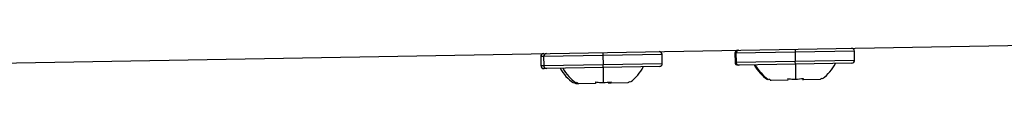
# Model space of a CAD drawing. Header units: millimetres. Extents: x 12 to 1209, y -252 to 1182.
# Tile 45 of 162: x 143.69 to 209.28, y 296.01 to 298.65. Entities that reach past the tile are written whole.
import ezdxf

# ---------------------------------------------------------------- set-up
doc = ezdxf.new("R2010")
doc.units = ezdxf.units.MM

msp = doc.modelspace()

# ---------------------------------------------------------------- linework, layer by layer
at = {"color": 7, "linetype": 'Continuous', "lineweight": 25}
for p, q in [((90.485, 296.485), (214.406, 298.648)), ((178.586, 297.822), (178.401, 297.819)), ((178.401, 297.819), (178.412, 297.219)), ((182.536, 297.891), (178.586, 297.822)), ((178.586, 297.822), (178.597, 297.222)), ((182.532, 298.091), (182.536, 297.891)), ((186.485, 297.96), (182.536, 297.891)), ((182.536, 297.891), (182.546, 297.291)), ((186.496, 297.36), (186.485, 297.96)), ((191.397, 298.046), (191.334, 298.045)), ((191.334, 298.045), (191.344, 297.445)), ((195.346, 298.115), (191.397, 298.046)), ((191.397, 298.046), (191.407, 297.446)), ((195.342, 298.315), (195.346, 298.115)), ((199.295, 298.184), (195.346, 298.115)), ((195.346, 298.115), (195.356, 297.515)), ((199.306, 297.584), (199.295, 298.184)), ((178.412, 297.219), (178.597, 297.222)), ((178.597, 297.222), (182.546, 297.291)), ((182.546, 297.291), (186.496, 297.36)), ((182.55, 297.091), (182.546, 297.291)), ((186.299, 297.157), (182.55, 297.091)), ((191.344, 297.445), (191.407, 297.446)), ((191.407, 297.446), (195.356, 297.515)), ((191.61, 297.249), (191.547, 297.248)), ((195.36, 297.315), (191.61, 297.249)), ((195.356, 297.515), (199.306, 297.584)), ((195.36, 297.315), (195.356, 297.515)), ((199.109, 297.38), (195.36, 297.315)), ((195.36, 297.315), (195.377, 296.323)), ((178.8, 297.026), (178.615, 297.023)), ((182.55, 297.091), (178.8, 297.026)), ((182.55, 297.091), (182.567, 296.099)), ((180.94, 296.011), (180.755, 296.007)), ((182.053, 296.03), (180.94, 296.011)), ((183.083, 296.048), (182.898, 296.045)), ((184.196, 296.067), (183.083, 296.048)), ((193.75, 296.234), (193.687, 296.233)), ((194.863, 296.254), (193.75, 296.234)), ((195.893, 296.272), (195.83, 296.271)), ((197.007, 296.291), (195.893, 296.272))]:
    msp.add_line(p, q, dxfattribs=at)
for centre, radius, start, end in [((178.601, 297.823), 0.2, 91, 181), ((178.786, 297.826), 0.2, 91, 181), ((186.285, 297.957), 0.2, 1, 91), ((191.534, 298.048), 0.2, 91, 181), ((191.596, 298.049), 0.2, 91, 181), ((199.095, 298.18), 0.2, 1, 91), ((178.612, 297.223), 0.2, 181, 271), ((178.797, 297.226), 0.2, 181, 271), ((186.296, 297.357), 0.2, 271, 1), ((191.544, 297.448), 0.2, 181, 271), ((191.607, 297.449), 0.2, 181, 271), ((195.11, 298.648), 2.845, 209.02976, 235.86474), ((195.173, 298.649), 2.845, 209.02976, 235.86474), ((195.5, 298.655), 2.845, 306.17019, 332.97024), ((199.106, 297.58), 0.2, 271, 1), ((182.178, 298.422), 2.845, 209.02976, 235.86474), ((182.363, 298.425), 2.845, 209.02976, 235.86474), ((182.69, 298.431), 2.845, 306.17019, 332.97024)]:
    msp.add_arc(centre, radius, start, end, dxfattribs=at)
for points in [[(180.755, 296.007), (180.704, 296.038), (180.653, 296.07), (180.604, 296.103)], [(180.94, 296.011), (180.889, 296.041), (180.838, 296.073), (180.789, 296.107)], [(182.051, 296.129), (182.052, 296.094), (182.053, 296.061), (182.053, 296.03)], [(182.567, 296.099), (182.74, 296.102), (182.913, 296.118), (183.081, 296.147)], [(183.083, 296.048), (183.083, 296.079), (183.082, 296.112), (183.081, 296.147)], [(184.344, 296.169), (184.296, 296.133), (184.247, 296.1), (184.196, 296.067)], [(193.75, 296.234), (193.699, 296.265), (193.648, 296.297), (193.599, 296.33)], [(194.862, 296.352), (194.862, 296.318), (194.863, 296.285), (194.863, 296.254)], [(195.377, 296.323), (195.551, 296.326), (195.723, 296.342), (195.891, 296.37)], [(195.893, 296.272), (195.893, 296.303), (195.892, 296.336), (195.891, 296.37)], [(197.154, 296.392), (197.106, 296.357), (197.057, 296.323), (197.007, 296.291)]]:
    msp.add_open_spline(points, degree=3, dxfattribs=at)
for points in [[(182.051, 296.129), (182.109, 296.122), (182.223, 296.108), (182.395, 296.099), (182.51, 296.099), (182.567, 296.099)], [(194.862, 296.352), (194.919, 296.346), (195.033, 296.332), (195.205, 296.322), (195.32, 296.323), (195.377, 296.323)]]:
    msp.add_open_spline(points, degree=3, knots=[0, 0, 0, 0, 0.335653, 0.667498, 1, 1, 1, 1], dxfattribs=at)

doc.saveas('drawing.dxf')
